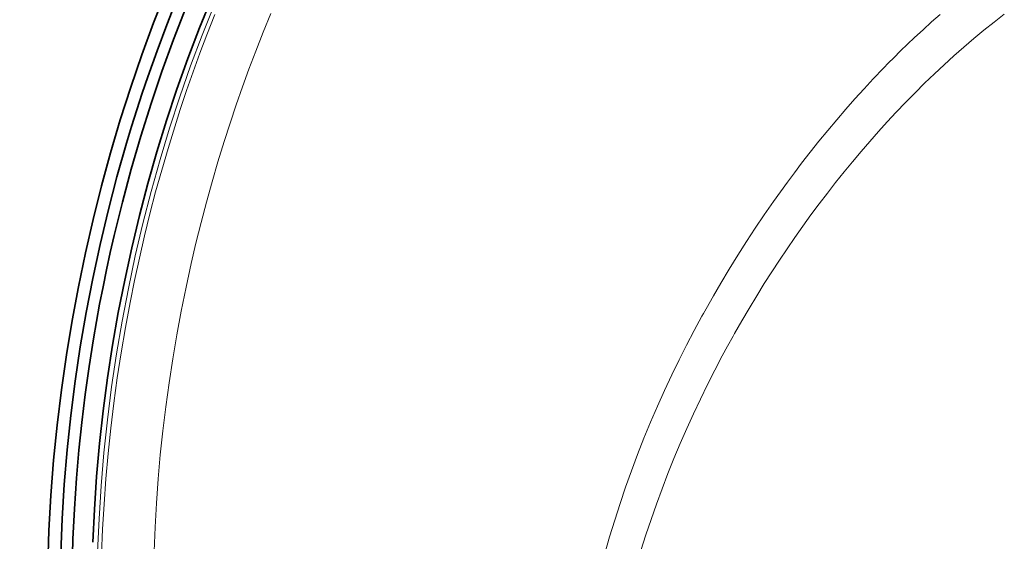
# Model space of a CAD drawing. Extents: x -922 to 7836, y -4841 to 1297.
# Tile 63 of 89: x 4863 to 4919, y -4227 to -4197. Entities that reach past the tile are written whole.
import ezdxf

# ---------------------------------------------------------------- set-up
doc = ezdxf.new("R2010")
doc.units = 0

msp = doc.modelspace()

# ---------------------------------------------------------------- linework, layer by layer
at = {"color": 7, "lineweight": 13}
for p, q in [((4902.086426, -4213.611816), (4901.996094, -4213.774902)), ((4903.880371, -4214.773926), (4903.79248, -4214.929688))]:
    msp.add_line(p, q, dxfattribs=at)
at = {"color": 7, "lineweight": 35}
for points in [[(4871.09375, -4195.057617), (4870.381348, -4196.878906), (4869.706055, -4198.720703), (4869.067871, -4200.58252), (4868.467773, -4202.462891), (4867.905762, -4204.358887), (4867.382813, -4206.270508), (4866.898926, -4208.194824), (4866.45459, -4210.131348), (4866.050781, -4212.077637), (4865.687012, -4214.032227), (4865.36377, -4215.993652), (4865.074707, -4218.01709), (4864.828613, -4220.044922), (4864.626953, -4222.074219), (4864.46875, -4224.103516), (4864.355469, -4226.131348), (4864.286133, -4228.15625)], [(4865.036621, -4227.437012), (4865.116211, -4225.454102), (4865.23877, -4223.469238), (4865.404785, -4221.48291), (4865.614258, -4219.49707), (4865.866699, -4217.51416), (4866.162109, -4215.535156), (4866.499512, -4213.5625), (4866.879883, -4211.59668), (4867.301758, -4209.640625), (4867.765137, -4207.695801), (4868.274414, -4205.745605), (4868.825684, -4203.80957), (4869.117188, -4202.846191), (4869.418945, -4201.887207), (4869.730469, -4200.934082), (4870.051758, -4199.98584), (4870.587891, -4198.477051), (4871.149414, -4196.980957), (4871.736328, -4195.498535)], [(4873.741211, -4195.418457), (4873.037109, -4197.158691), (4872.369141, -4198.918945), (4871.736816, -4200.69873), (4871.140625, -4202.496094), (4870.581543, -4204.310059), (4870.060059, -4206.138184), (4869.576172, -4207.97998), (4869.130371, -4209.833496), (4868.723145, -4211.697754), (4868.35498, -4213.570313), (4868.025879, -4215.450195), (4867.73584, -4217.335938), (4867.485352, -4219.226074), (4867.274902, -4221.119141), (4867.104492, -4223.013184), (4866.973633, -4224.906738), (4866.883789, -4226.798828)], [(4865.685059, -4228.378418), (4865.736816, -4226.624023), (4865.823242, -4224.866699), (4865.943359, -4223.10791), (4866.083008, -4221.499512), (4866.250977, -4219.891602), (4866.447266, -4218.285156), (4866.671875, -4216.681152), (4866.924316, -4215.080566), (4867.096191, -4214.08252), (4867.278809, -4213.085938), (4867.472168, -4212.091309), (4867.676758, -4211.099609), (4867.891602, -4210.109863), (4868.117188, -4209.123047), (4868.588867, -4207.203613), (4869.100586, -4205.296875), (4869.651855, -4203.404785), (4870.242676, -4201.52832), (4870.87207, -4199.669922), (4871.540039, -4197.831055), (4872.246094, -4196.012695)]]:
    msp.add_lwpolyline(points, dxfattribs=at)
at = {"color": 7, "lineweight": 13}
for points in [[(4867.161133, -4227.344727), (4867.242188, -4225.444336), (4867.36377, -4223.54248), (4867.525879, -4221.640137), (4867.728027, -4219.73877), (4867.970215, -4217.840332), (4868.251953, -4215.945801), (4868.573242, -4214.056641), (4868.93457, -4212.174805), (4869.334473, -4210.300781), (4869.772949, -4208.4375), (4870.25, -4206.584961), (4870.765137, -4204.745117), (4871.313965, -4202.932617), (4871.899902, -4201.135254), (4872.521973, -4199.354492), (4873.180176, -4197.592285), (4873.874023, -4195.849609)], [(4871.927246, -4201.858887), (4872.291504, -4200.772949), (4872.66748, -4199.697754), (4873.057129, -4198.628906), (4873.461426, -4197.5625), (4873.920898, -4196.397461)], [(4874.79834, -4202.646484), (4875.148926, -4201.603027), (4875.512207, -4200.56543), (4875.888184, -4199.53418), (4876.276367, -4198.509766), (4876.708008, -4197.415527), (4877.15332, -4196.32959)], [(4915.730957, -4196.383789), (4915.237793, -4196.821289), (4914.747559, -4197.266602), (4914.260742, -4197.719727), (4913.85791, -4198.103516), (4913.45752, -4198.492188), (4913.05957, -4198.886719), (4912.762695, -4199.185547), (4912.467773, -4199.487305), (4911.881836, -4200.099609), (4911.345703, -4200.675293), (4910.814941, -4201.260254), (4910.290039, -4201.85498), (4909.77002, -4202.458984), (4909.255859, -4203.071289), (4908.748047, -4203.692871), (4908.245605, -4204.322754), (4907.749512, -4204.960938), (4907.335938, -4205.505859), (4906.92627, -4206.057129), (4906.520996, -4206.614258), (4906.120605, -4207.17627), (4905.855957, -4207.554688), (4905.59375, -4207.935059), (4905.075195, -4208.703125), (4904.56543, -4209.480469), (4904.064453, -4210.266602), (4903.572266, -4211.061523), (4903.088867, -4211.865723), (4902.65918, -4212.601074), (4902.236328, -4213.34375), (4902.086426, -4213.611816)], [(4919.432617, -4196.371582), (4918.84375, -4196.830078), (4918.258789, -4197.299805), (4917.677734, -4197.78125), (4917.101563, -4198.273926), (4916.529297, -4198.777832), (4915.961914, -4199.29248), (4915.398926, -4199.818359), (4914.84082, -4200.354492), (4914.288086, -4200.901367), (4913.739746, -4201.458984), (4913.196777, -4202.026367), (4912.683594, -4202.577637), (4912.174805, -4203.137695), (4911.670898, -4203.707031), (4911.172363, -4204.285156), (4910.679199, -4204.87207), (4910.191406, -4205.466797), (4909.708984, -4206.069824), (4909.232422, -4206.680664), (4908.756348, -4207.306641), (4908.286133, -4207.94043), (4907.821777, -4208.582031), (4907.36377, -4209.231445), (4906.912109, -4209.887695), (4906.466797, -4210.551758), (4906.027832, -4211.222656), (4905.595703, -4211.900879), (4905.156738, -4212.606934), (4904.723633, -4213.322754), (4904.297363, -4214.046387), (4903.880371, -4214.773926)], [(4867.38916, -4227.50293), (4867.44873, -4226.050293), (4867.53125, -4224.596191), (4867.637695, -4223.141602), (4867.76709, -4221.687012), (4867.92041, -4220.23291), (4868.096191, -4218.779785), (4868.295898, -4217.328613), (4868.518066, -4215.879883), (4868.763672, -4214.43457), (4869.031738, -4212.992676), (4869.291016, -4211.708984), (4869.567871, -4210.428711), (4869.862793, -4209.15332), (4870.175781, -4207.882813), (4870.506836, -4206.617676), (4870.85498, -4205.358398), (4871.221191, -4204.105469), (4871.604492, -4202.859375), (4871.927246, -4201.858887)], [(4870.413574, -4227.311035), (4870.470703, -4225.92627), (4870.550781, -4224.540039), (4870.652344, -4223.15332), (4870.776367, -4221.766602), (4870.922852, -4220.380371), (4871.09082, -4218.995605), (4871.280762, -4217.612305), (4871.492188, -4216.231445), (4871.726074, -4214.853516), (4871.980957, -4213.479004), (4872.257324, -4212.108887), (4872.555664, -4210.743652), (4872.832031, -4209.560547), (4873.124512, -4208.381836), (4873.433105, -4207.20752), (4873.757324, -4206.039063), (4874.097168, -4204.875977), (4874.452637, -4203.719238), (4874.79834, -4202.646484)], [(4901.996094, -4213.774902), (4901.546387, -4214.605469), (4901.106934, -4215.445801), (4900.679688, -4216.294922), (4900.263672, -4217.151855), (4899.842285, -4218.054688), (4899.43457, -4218.966309), (4899.040039, -4219.884766), (4898.65918, -4220.810547), (4898.29248, -4221.743164), (4897.939941, -4222.682129), (4897.601563, -4223.626953), (4897.27832, -4224.57666), (4896.969727, -4225.53125), (4896.675781, -4226.490723), (4896.397461, -4227.454102)], [(4903.79248, -4214.929688), (4903.479492, -4215.493164), (4903.171387, -4216.061523), (4902.739746, -4216.882324), (4902.318848, -4217.711426), (4901.909668, -4218.54834), (4901.511719, -4219.392578), (4901.125977, -4220.244629), (4900.751465, -4221.103516), (4900.38916, -4221.96875), (4900.039551, -4222.839844), (4899.702148, -4223.716797), (4899.377441, -4224.599609), (4899.06543, -4225.486816), (4898.766602, -4226.378906), (4898.481445, -4227.275391)]]:
    msp.add_lwpolyline(points, dxfattribs=at)
msp.add_ellipse((4871.866211, -4201.944824), major_axis=(36, 62.354004), ratio=0.57735, start_param=0.062427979, end_param=1.92790603, dxfattribs=at)
at = {"color": 7, "lineweight": 35}
msp.add_ellipse((4873.095703, -4202.654297), major_axis=(-35.494141, -61.478027), ratio=0.577351, start_param=3.396452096, end_param=5.069497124, dxfattribs=at)

doc.saveas('drawing.dxf')
